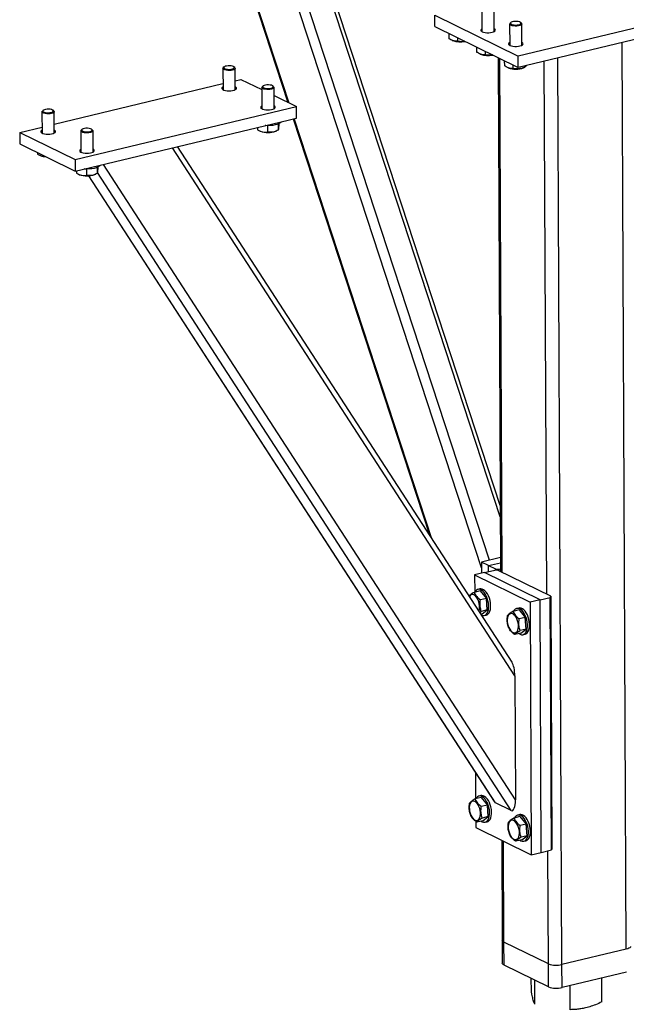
# Model space of a CAD drawing. Header units: millimetres. Extents: x 5 to 589, y 5 to 415.
# Tile 89 of 106: x 513 to 527, y 277 to 300. Entities that reach past the tile are written whole.
import ezdxf

# ---------------------------------------------------------------- set-up
doc = ezdxf.new("R2010")
doc.units = ezdxf.units.MM
doc.layers.add('TRAIT-FORT', color=4, linetype='Continuous', lineweight=25)

msp = doc.modelspace()

# ---------------------------------------------------------------- linework, layer by layer
at = {"layer": 'TRAIT-FORT', "color": 4, "linetype": 'Continuous', "lineweight": 25}
for p, q in [((517.47993, 303.32207), (519.06349, 298.48414)), ((519.09713, 298.46763), (517.51356, 303.30556)), ((523.59257, 287.59512), (518.62944, 302.75786)), ((523.78284, 287.77466), (518.92615, 302.61224)), ((524.03283, 288.79274), (519.67918, 302.09347)), ((524.03167, 289.05133), (519.76423, 302.0887)), ((523.60093, 300.63496), (523.60315, 300.13804)), ((523.88886, 300.13931), (523.88665, 300.63624)), ((522.50044, 300.52466), (524.44822, 299.56866)), ((522.50164, 300.25613), (522.50044, 300.52466)), ((524.27844, 300.35046), (524.25988, 300.33407)), ((527.97514, 300.41415), (524.44822, 299.56866)), ((524.52606, 300.33525), (524.50735, 300.35149)), ((522.50164, 300.25613), (524.44942, 299.30012)), ((524.25019, 300.31629), (524.25241, 299.81937)), ((527.97634, 300.14562), (524.44942, 299.30012)), ((524.53812, 299.82065), (524.5359, 300.31757)), ((522.82797, 300.09596), (522.82849, 299.97987)), ((522.9092, 299.93353), (522.91983, 299.9291)), ((523.02801, 299.99778), (523.02838, 299.91348)), ((526.97913, 278.67545), (526.88439, 299.88385)), ((523.47723, 299.77729), (523.47775, 299.6612)), ((523.67727, 299.67911), (523.67764, 299.59482)), ((523.55846, 299.61486), (523.56909, 299.61043)), ((523.98487, 299.52813), (524.03856, 287.50971)), ((524.07892, 287.4899), (524.02523, 299.50832)), ((524.12649, 299.45862), (524.12701, 299.34253)), ((524.44942, 299.30012), (524.44822, 299.56866)), ((525.11774, 286.98003), (525.06205, 299.44699)), ((525.47431, 278.31471), (525.37958, 299.52311)), ((517.54586, 299.27827), (517.54808, 298.78134)), ((517.57411, 299.31244), (517.55555, 299.29604)), ((517.82173, 299.29723), (517.80302, 299.31346)), ((517.83379, 298.78262), (517.83157, 299.27954)), ((524.20772, 299.29619), (524.21835, 299.29177)), ((524.32653, 299.36044), (524.3269, 299.27615)), ((524.5769, 299.29337), (524.60518, 299.30544)), ((524.59703, 299.33551), (524.59718, 299.30275)), ((517.83286, 298.9907), (517.96627, 299.02268)), ((517.96627, 299.02268), (518.45505, 298.78278)), ((513.60056, 297.97611), (517.54745, 298.92228)), ((518.45483, 298.83213), (518.45705, 298.33521)), ((518.48307, 298.8663), (518.46451, 298.84991)), ((518.73069, 298.85109), (518.71199, 298.86733)), ((518.74276, 298.33649), (518.74054, 298.83341)), ((518.74139, 298.64224), (519.26479, 298.38534)), ((513.31356, 298.26368), (513.31578, 297.76675)), ((513.34181, 298.29785), (513.32325, 298.28145)), ((513.58943, 298.28264), (513.57072, 298.29887)), ((513.60149, 297.76803), (513.59927, 298.26495)), ((514.09198, 297.14529), (519.26479, 298.38534)), ((519.26599, 298.11681), (519.26479, 298.38534)), ((514.09318, 296.87676), (519.26599, 298.11681)), ((519.18972, 298.09853), (522.37564, 288.36528)), ((522.43267, 288.27731), (519.21589, 298.1048)), ((512.79346, 297.78262), (513.31515, 297.90769)), ((514.22253, 297.81754), (514.22475, 297.32062)), ((514.25077, 297.85171), (514.23221, 297.83532)), ((514.49839, 297.8365), (514.47969, 297.85274)), ((514.51046, 297.3219), (514.50824, 297.81882)), ((518.35297, 297.89794), (518.35323, 297.83974)), ((518.40304, 297.81591), (518.42298, 297.80761)), ((518.58914, 297.93866), (518.5898, 297.78924)), ((518.78154, 297.80921), (518.80808, 297.82054)), ((518.83785, 297.97628), (518.83849, 297.83449)), ((518.85037, 297.98154), (518.8506, 297.93022)), ((512.79346, 297.78262), (514.09198, 297.14529)), ((512.79346, 297.78262), (512.79466, 297.51409)), ((512.79466, 297.51409), (514.09318, 296.87676)), ((524.37359, 285.07057), (516.36672, 297.42178)), ((524.30659, 285.38664), (516.48607, 297.4504)), ((513.2118, 297.30936), (513.21197, 297.27128)), ((513.26178, 297.24745), (513.28171, 297.23915)), ((514.09198, 297.14529), (514.09318, 296.87676)), ((514.12067, 296.88335), (514.12093, 296.82515)), ((514.35684, 296.92407), (514.3575, 296.77465)), ((514.60555, 296.96169), (514.60619, 296.8199)), ((514.61807, 296.96695), (514.6183, 296.91563)), ((524.38655, 282.16957), (514.75027, 297.03428)), ((514.17074, 296.80132), (514.19068, 296.79302)), ((514.39934, 296.76538), (523.88545, 282.13233)), ((523.91718, 282.1005), (514.41004, 296.76598)), ((514.54924, 296.79462), (514.57578, 296.80595)), ((524.2905, 281.91726), (514.61219, 296.8468)), ((524.03711, 287.83561), (523.59197, 287.7289)), ((523.59197, 287.7289), (523.59314, 287.46831)), ((523.75429, 287.64924), (523.59197, 287.7289)), ((523.75429, 287.64924), (524.03763, 287.71716)), ((523.66691, 287.486), (523.43179, 287.42963)), ((523.66691, 287.486), (523.90204, 287.54236)), ((524.96543, 286.84866), (523.66691, 287.486)), ((523.75429, 287.64924), (523.9166, 287.56957)), ((523.75492, 287.50709), (523.75429, 287.64924)), ((523.98153, 287.5377), (523.90204, 287.54236)), ((523.9166, 287.56957), (523.99609, 287.56491)), ((523.91673, 287.5415), (523.9166, 287.56957)), ((525.21512, 286.93223), (523.98153, 287.5377)), ((523.99609, 287.56491), (524.03827, 287.57502)), ((523.99609, 287.56491), (523.99625, 287.53048)), ((523.43179, 287.42963), (523.43359, 287.02633)), ((523.43179, 287.42963), (524.73031, 286.79229)), ((523.5611, 287.0569), (523.42013, 287.0231)), ((523.5557, 287.10259), (523.50867, 287.09132)), ((523.5611, 287.0569), (523.7083, 286.88228)), ((523.7083, 286.88228), (523.56733, 286.84849)), ((523.72914, 286.61108), (523.7083, 286.88228)), ((524.96543, 286.84866), (524.73031, 286.79229)), ((524.73031, 286.79229), (524.7567, 280.88462)), ((524.96543, 286.84866), (525.20056, 286.90503)), ((524.99182, 280.94099), (524.96543, 286.84866)), ((525.20056, 286.90503), (525.21512, 286.93223)), ((525.22695, 280.99735), (525.20056, 286.90503)), ((525.21512, 286.93223), (525.24151, 281.02456)), ((523.54984, 286.55398), (523.58818, 286.57729)), ((523.60278, 286.51449), (523.57912, 286.50882)), ((523.72914, 286.61108), (523.58818, 286.57729)), ((523.60278, 286.51449), (523.72914, 286.61108)), ((524.47006, 286.61076), (524.32909, 286.57697)), ((524.46466, 286.65646), (524.41764, 286.64519)), ((524.47006, 286.61076), (524.61727, 286.43615)), ((523.6552, 286.48007), (523.70223, 286.49134)), ((524.61727, 286.43615), (524.4763, 286.40236)), ((524.63811, 286.16495), (524.61727, 286.43615)), ((524.51174, 286.06836), (524.37077, 286.03457)), ((524.63811, 286.16495), (524.49714, 286.13116)), ((524.51174, 286.06836), (524.63811, 286.16495)), ((524.56417, 286.03393), (524.61119, 286.04521)), ((524.37359, 285.07057), (524.38655, 282.16957)), ((523.45247, 282.80024), (523.45518, 282.19278)), ((523.58269, 282.22334), (523.44172, 282.18955)), ((523.57729, 282.26904), (523.53026, 282.25777)), ((523.58269, 282.22334), (523.72989, 282.04873)), ((523.72989, 282.04873), (523.58892, 282.01494)), ((523.75074, 281.77753), (523.72989, 282.04873)), ((524.2905, 281.91726), (523.91718, 282.1005)), ((523.62437, 281.68094), (523.4834, 281.64715)), ((523.75074, 281.77753), (523.60977, 281.74374)), ((523.62437, 281.68094), (523.75074, 281.77753)), ((524.49165, 281.77721), (524.35068, 281.74342)), ((524.48625, 281.82291), (524.43923, 281.81164)), ((524.49165, 281.77721), (524.63886, 281.6026)), ((523.45752, 281.66824), (523.45818, 281.52196)), ((523.45818, 281.52196), (524.7567, 280.88462)), ((523.6768, 281.64652), (523.72382, 281.65779)), ((524.63886, 281.6026), (524.49789, 281.5688)), ((524.6597, 281.3314), (524.63886, 281.6026)), ((524.06664, 281.22331), (524.07708, 278.88729)), ((524.53334, 281.23481), (524.39237, 281.20101)), ((524.6597, 281.3314), (524.51873, 281.2976)), ((524.53334, 281.23481), (524.6597, 281.3314)), ((524.11754, 278.84322), (524.107, 281.2035)), ((524.58576, 281.20038), (524.63279, 281.21166)), ((524.99182, 280.94099), (525.22695, 280.99735)), ((525.24151, 281.02456), (525.22695, 280.99735)), ((524.7567, 280.88462), (524.99182, 280.94099)), ((525.15636, 278.33335), (525.14455, 280.9776)), ((524.07708, 278.88729), (524.07948, 278.35023)), ((525.15636, 278.33335), (524.11754, 278.84322)), ((524.11994, 278.30615), (524.11754, 278.84322)), ((526.97913, 278.67545), (525.47431, 278.31471)), ((525.15876, 277.79629), (524.11994, 278.30615)), ((525.15876, 277.79629), (525.15636, 278.33335)), ((525.47671, 277.77765), (525.47431, 278.31471)), ((524.7587, 277.69492), (524.75736, 277.9933)), ((526.98153, 278.13839), (525.47671, 277.77765)), ((526.40735, 277.44257), (526.40486, 278.00015)), ((524.84269, 277.38671), (524.84016, 277.95266)), ((525.66701, 277.26053), (525.6645, 277.82266))]:
    msp.add_line(p, q, dxfattribs=at)
at = {"layer": 'TRAIT-FORT', "color": 4, "linetype": 'Continuous', "lineweight": 25, "flags": 128}
for points in [[(524.52606, 300.33525), (524.53156, 300.32941), (524.53586, 300.31622), (524.52956, 300.30309), (524.51313, 300.29098), (524.48781, 300.28079), (524.45545, 300.27328), (524.41846, 300.26902), (524.37959, 300.2683), (524.34172, 300.27119), (524.30766, 300.27748), (524.27993, 300.28669), (524.26058, 300.29814), (524.25107, 300.31099), (524.25208, 300.32427), (524.25988, 300.33407)], [(524.47913, 300.36598), (524.44949, 300.37321), (524.41483, 300.3771), (524.37822, 300.37733), (524.34292, 300.37385), (524.31207, 300.36699), (524.28841, 300.35735), (524.27404, 300.34579), (524.27024, 300.33333), (524.27734, 300.32109), (524.29471, 300.31015), (524.32082, 300.30148), (524.35333, 300.29585), (524.38937, 300.29377), (524.42572, 300.29541), (524.45917, 300.30064), (524.48673, 300.30898), (524.50597, 300.31971), (524.51516, 300.33185), (524.51349, 300.34434), (524.50111, 300.35606), (524.47913, 300.36598)], [(523.60286, 300.20277), (523.58415, 300.18983), (523.57509, 300.17545), (523.57675, 300.16079), (523.58904, 300.14678), (523.61118, 300.13428), (523.64179, 300.1241), (523.67893, 300.11687), (523.72028, 300.11304), (523.76324, 300.11286), (523.80511, 300.11633), (523.84325, 300.12324)], [(523.84325, 300.12324), (523.87528, 300.13315), (523.89917, 300.14544), (523.91343, 300.15935), (523.91716, 300.17398), (523.91013, 300.18843), (523.89278, 300.20179), (523.88858, 300.20404)], [(524.25212, 299.8841), (524.23341, 299.87116), (524.22434, 299.85678), (524.22601, 299.84212), (524.2383, 299.82811), (524.26044, 299.81562), (524.29105, 299.80544), (524.32819, 299.7982), (524.36954, 299.79438), (524.4125, 299.79419), (524.45437, 299.79766), (524.49251, 299.80457)], [(524.49251, 299.80457), (524.52454, 299.81448), (524.54843, 299.82678), (524.56269, 299.84068), (524.56642, 299.85531), (524.55939, 299.86977), (524.54204, 299.88312), (524.53784, 299.88537)], [(517.82173, 299.29723), (517.8302, 299.28622), (517.83029, 299.27293), (517.81988, 299.26009), (517.79974, 299.24864), (517.77137, 299.23943), (517.73687, 299.23316), (517.6988, 299.23027), (517.65998, 299.231), (517.62329, 299.23527), (517.59145, 299.24278), (517.56683, 299.25297), (517.55125, 299.26509), (517.54586, 299.27823), (517.55107, 299.29142), (517.55555, 299.29604)], [(517.63186, 299.33469), (517.60227, 299.3272), (517.58035, 299.3171), (517.56805, 299.30527), (517.56647, 299.29276), (517.57575, 299.2807), (517.59505, 299.27015), (517.62267, 299.26204), (517.65615, 299.25711), (517.69251, 299.25578), (517.72854, 299.25817), (517.76101, 299.26408), (517.78706, 299.27298), (517.80436, 299.28407), (517.81138, 299.29637), (517.80749, 299.3088), (517.79304, 299.32023), (517.76931, 299.32967), (517.73842, 299.33626), (517.7031, 299.33943), (517.66649, 299.33889), (517.63186, 299.33469)], [(517.54779, 298.84607), (517.53749, 298.83994), (517.52323, 298.82604), (517.51949, 298.8114), (517.52653, 298.79695), (517.54388, 298.78359), (517.57046, 298.77217), (517.60461, 298.76339), (517.64417, 298.75782), (517.68666, 298.7558), (517.72941, 298.75745), (517.76973, 298.76268), (517.8051, 298.77116), (517.83328, 298.78235), (517.8525, 298.79555), (517.86157, 298.80994), (517.85991, 298.8246), (517.84762, 298.83861), (517.8335, 298.84735)], [(518.73069, 298.85109), (518.73916, 298.84008), (518.73925, 298.8268), (518.72884, 298.81395), (518.70871, 298.8025), (518.68033, 298.7933), (518.64583, 298.78702), (518.60776, 298.78414), (518.56894, 298.78486), (518.53225, 298.78914), (518.50042, 298.79665), (518.4758, 298.80684), (518.46021, 298.81895), (518.45483, 298.83209), (518.46003, 298.84528), (518.46451, 298.84991)], [(518.54082, 298.88855), (518.51123, 298.88107), (518.48931, 298.87096), (518.47702, 298.85913), (518.47544, 298.84663), (518.48471, 298.83456), (518.50401, 298.82401), (518.53163, 298.81591), (518.56511, 298.81097), (518.60148, 298.80964), (518.6375, 298.81204), (518.66998, 298.81795), (518.69602, 298.82684), (518.71332, 298.83793), (518.72034, 298.85024), (518.71645, 298.86266), (518.702, 298.8741), (518.67827, 298.88353), (518.64738, 298.89013), (518.61206, 298.89329), (518.57546, 298.89275), (518.54082, 298.88855)], [(513.58943, 298.28264), (513.5979, 298.27163), (513.59799, 298.25834), (513.58758, 298.2455), (513.56744, 298.23405), (513.53907, 298.22484), (513.50457, 298.21857), (513.4665, 298.21568), (513.42768, 298.21641), (513.39099, 298.22068), (513.35915, 298.22819), (513.33453, 298.23838), (513.31895, 298.2505), (513.31356, 298.26364), (513.31877, 298.27683), (513.32325, 298.28145)], [(513.39956, 298.3201), (513.36997, 298.31261), (513.34805, 298.30251), (513.33575, 298.29068), (513.33417, 298.27817), (513.34345, 298.26611), (513.36275, 298.25556), (513.39037, 298.24745), (513.42385, 298.24252), (513.46021, 298.24119), (513.49624, 298.24358), (513.52871, 298.24949), (513.55476, 298.25839), (513.57206, 298.26948), (513.57908, 298.28178), (513.57519, 298.29421), (513.56074, 298.30564), (513.53701, 298.31508), (513.50612, 298.32167), (513.4708, 298.32484), (513.43419, 298.3243), (513.39956, 298.3201)], [(518.45676, 298.39994), (518.44645, 298.39381), (518.43219, 298.37991), (518.42846, 298.36527), (518.43549, 298.35082), (518.45284, 298.33746), (518.47943, 298.32603), (518.51357, 298.31726), (518.55313, 298.31168), (518.59562, 298.30966), (518.63837, 298.31132), (518.6787, 298.31655), (518.71406, 298.32503), (518.74224, 298.33622), (518.76147, 298.34942), (518.77054, 298.3638), (518.76887, 298.37846), (518.75658, 298.39248), (518.74247, 298.40121)], [(518.91232, 298.03203), (518.90105, 298.015), (518.87942, 297.99715), (518.84885, 297.98086), (518.81032, 297.96667), (518.76507, 297.95503), (518.71455, 297.9463), (518.66038, 297.94079), (518.60432, 297.93865), (518.54816, 297.93996), (518.53244, 297.94096)], [(513.31549, 297.83148), (513.30519, 297.82535), (513.29093, 297.81145), (513.28719, 297.79681), (513.29423, 297.78236), (513.31158, 297.769), (513.33816, 297.75758), (513.37231, 297.7488), (513.41187, 297.74323), (513.45436, 297.74121), (513.49711, 297.74286), (513.53743, 297.74809), (513.5728, 297.75657), (513.60098, 297.76776), (513.6202, 297.78096), (513.62927, 297.79535), (513.62761, 297.81), (513.61532, 297.82402), (513.6012, 297.83276)], [(514.49839, 297.8365), (514.50686, 297.82549), (514.50695, 297.81221), (514.49654, 297.79936), (514.47641, 297.78791), (514.44803, 297.77871), (514.41353, 297.77243), (514.37546, 297.76955), (514.33664, 297.77027), (514.29995, 297.77455), (514.26812, 297.78206), (514.2435, 297.79225), (514.22791, 297.80436), (514.22253, 297.8175), (514.22773, 297.83069), (514.23221, 297.83532)], [(514.30852, 297.87396), (514.27893, 297.86648), (514.25701, 297.85637), (514.24472, 297.84454), (514.24314, 297.83204), (514.25241, 297.81997), (514.27171, 297.80942), (514.29933, 297.80132), (514.33281, 297.79638), (514.36918, 297.79505), (514.4052, 297.79745), (514.43768, 297.80336), (514.46372, 297.81225), (514.48102, 297.82334), (514.48804, 297.83565), (514.48415, 297.84807), (514.4697, 297.85951), (514.44597, 297.86894), (514.41508, 297.87554), (514.37976, 297.8787), (514.34316, 297.87816), (514.30852, 297.87396)], [(514.22446, 297.38535), (514.21415, 297.37922), (514.19989, 297.36532), (514.19616, 297.35068), (514.20319, 297.33623), (514.22054, 297.32287), (514.24713, 297.31144), (514.28127, 297.30267), (514.32083, 297.29709), (514.36332, 297.29507), (514.40607, 297.29673), (514.4464, 297.30196), (514.48176, 297.31044), (514.50994, 297.32163), (514.52917, 297.33483), (514.53824, 297.34921), (514.53657, 297.36387), (514.52428, 297.37789), (514.51017, 297.38662)], [(514.68002, 297.01744), (514.66875, 297.00041), (514.64712, 296.98256), (514.61655, 296.96627), (514.57802, 296.95208), (514.53277, 296.94043), (514.48225, 296.93171), (514.42808, 296.9262), (514.37202, 296.92406), (514.31586, 296.92537), (514.30014, 296.92637)], [(523.53145, 286.58236), (523.53256, 286.58511), (523.54303, 286.62163), (523.54802, 286.6636), (523.54729, 286.70918), (523.54089, 286.75638), (523.52909, 286.80313), (523.5124, 286.8474), (523.49156, 286.88725), (523.46747, 286.92094), (523.4412, 286.94699), (523.41388, 286.96427), (523.38671, 286.97201), (523.36088, 286.96989), (523.33753, 286.958), (523.31765, 286.93685), (523.30987, 286.92415)], [(523.59425, 286.48547), (523.61701, 286.47907), (523.64771, 286.47861), (523.67629, 286.48802), (523.70184, 286.507), (523.72354, 286.53493), (523.74068, 286.57093), (523.75273, 286.61383), (523.75928, 286.66225), (523.76013, 286.71464), (523.75526, 286.76932), (523.74482, 286.82452), (523.72914, 286.87847), (523.70873, 286.92944), (523.68424, 286.97579), (523.65647, 287.01603), (523.6263, 287.04887), (523.5947, 287.07325), (523.5627, 287.08839), (523.53131, 287.09379), (523.50155, 287.0893), (523.47437, 287.07505), (523.45066, 287.05149), (523.43477, 287.02661)], [(523.70223, 286.49134), (523.72332, 286.49929), (523.74887, 286.51827), (523.77056, 286.54621), (523.78771, 286.5822), (523.79975, 286.6251), (523.80631, 286.67353), (523.80716, 286.72592), (523.80229, 286.78059), (523.79184, 286.83579), (523.77616, 286.88974), (523.75575, 286.94071), (523.73126, 286.98706), (523.70349, 287.02731), (523.67332, 287.06014), (523.64173, 287.08452), (523.60972, 287.09966), (523.57834, 287.10507), (523.5557, 287.10259)], [(524.19637, 286.33716), (524.20277, 286.28996), (524.21457, 286.24321), (524.23126, 286.19894), (524.2521, 286.15909), (524.27619, 286.1254), (524.30246, 286.09935), (524.32978, 286.08208), (524.35695, 286.07433), (524.38278, 286.07645), (524.40614, 286.08834), (524.42601, 286.10949), (524.44152, 286.13897), (524.452, 286.1755), (524.45698, 286.21746), (524.45626, 286.26304), (524.44985, 286.31024), (524.43805, 286.357), (524.42136, 286.40127), (524.40052, 286.44112), (524.37644, 286.4748), (524.35016, 286.50085), (524.32284, 286.51813), (524.29568, 286.52588), (524.26985, 286.52376), (524.24649, 286.51186), (524.22662, 286.49072), (524.2111, 286.46124), (524.20063, 286.42471), (524.19564, 286.38274), (524.19637, 286.33716)], [(524.46896, 286.0581), (524.49415, 286.04325), (524.52598, 286.03293), (524.55667, 286.03247), (524.58526, 286.04188), (524.61081, 286.06086), (524.6325, 286.0888), (524.64965, 286.1248), (524.66169, 286.1677), (524.66824, 286.21612), (524.6691, 286.26851), (524.66422, 286.32318), (524.65378, 286.37838), (524.6381, 286.43234), (524.61769, 286.48331), (524.5932, 286.52966), (524.56543, 286.5699), (524.53526, 286.60274), (524.50367, 286.62711), (524.47166, 286.64225), (524.44027, 286.64766), (524.41051, 286.64316), (524.38334, 286.62891), (524.35962, 286.60536), (524.34373, 286.58048)], [(524.61119, 286.04521), (524.63228, 286.05316), (524.65783, 286.07214), (524.67953, 286.10007), (524.69667, 286.13607), (524.70872, 286.17897), (524.71527, 286.22739), (524.71612, 286.27978), (524.71125, 286.33446), (524.7008, 286.38966), (524.68513, 286.44361), (524.66471, 286.49458), (524.64023, 286.54093), (524.61245, 286.58117), (524.58229, 286.61401), (524.55069, 286.63839), (524.51869, 286.65352), (524.4873, 286.65893), (524.46466, 286.65646)], [(523.30899, 281.94975), (523.3154, 281.90255), (523.3272, 281.85579), (523.34389, 281.81152), (523.36473, 281.77167), (523.38882, 281.73799), (523.41509, 281.71194), (523.44241, 281.69466), (523.46958, 281.68691), (523.4954, 281.68903), (523.51876, 281.70093), (523.53863, 281.72208), (523.55415, 281.75156), (523.56463, 281.78808), (523.56961, 281.83005), (523.56889, 281.87563), (523.56248, 281.92283), (523.55068, 281.96958), (523.53399, 282.01385), (523.51315, 282.0537), (523.48906, 282.08739), (523.46279, 282.11344), (523.43547, 282.13071), (523.4083, 282.13846), (523.38248, 282.13634), (523.35912, 282.12445), (523.33925, 282.1033), (523.32373, 282.07382), (523.31325, 282.0373), (523.30827, 281.99533), (523.30899, 281.94975)], [(523.58159, 281.67069), (523.60678, 281.65583), (523.63861, 281.64552), (523.6693, 281.64506), (523.69788, 281.65447), (523.72343, 281.67345), (523.74513, 281.70138), (523.76228, 281.73738), (523.77432, 281.78028), (523.78087, 281.8287), (523.78173, 281.88109), (523.77685, 281.93577), (523.76641, 281.99097), (523.75073, 282.04492), (523.73032, 282.09589), (523.70583, 282.14224), (523.67806, 282.18248), (523.64789, 282.21532), (523.61629, 282.2397), (523.58429, 282.25483), (523.5529, 282.26024), (523.52314, 282.25575), (523.49597, 282.2415), (523.47225, 282.21794), (523.45636, 282.19306)], [(523.72382, 281.65779), (523.74491, 281.66574), (523.77046, 281.68472), (523.79216, 281.71266), (523.8093, 281.74865), (523.82134, 281.79155), (523.8279, 281.83997), (523.82875, 281.89237), (523.82388, 281.94704), (523.81343, 282.00224), (523.79775, 282.05619), (523.77734, 282.10716), (523.75286, 282.15351), (523.72508, 282.19375), (523.69491, 282.22659), (523.66332, 282.25097), (523.63131, 282.26611), (523.59993, 282.27152), (523.57729, 282.26904)], [(524.21796, 281.50361), (524.22436, 281.45641), (524.23617, 281.40966), (524.25285, 281.36539), (524.2737, 281.32554), (524.29778, 281.29185), (524.32406, 281.2658), (524.35137, 281.24853), (524.37854, 281.24078), (524.40437, 281.2429), (524.42773, 281.25479), (524.4476, 281.27594), (524.46311, 281.30542), (524.47359, 281.34194), (524.47858, 281.38391), (524.47785, 281.42949), (524.47145, 281.47669), (524.45964, 281.52345), (524.44295, 281.56772), (524.42211, 281.60757), (524.39803, 281.64125), (524.37175, 281.6673), (524.34443, 281.68458), (524.31727, 281.69233), (524.29144, 281.69021), (524.26808, 281.67831), (524.24821, 281.65716), (524.2327, 281.62768), (524.22222, 281.59116), (524.21723, 281.54919), (524.21796, 281.50361)], [(524.49055, 281.22455), (524.51575, 281.20969), (524.54757, 281.19938), (524.57827, 281.19892), (524.60685, 281.20833), (524.6324, 281.22731), (524.65409, 281.25525), (524.67124, 281.29125), (524.68328, 281.33414), (524.68984, 281.38257), (524.69069, 281.43496), (524.68582, 281.48963), (524.67537, 281.54483), (524.65969, 281.59878), (524.63928, 281.64976), (524.61479, 281.69611), (524.58702, 281.73635), (524.55685, 281.76918), (524.52526, 281.79356), (524.49325, 281.8087), (524.46186, 281.81411), (524.43211, 281.80961), (524.40493, 281.79536), (524.38121, 281.77181), (524.36532, 281.74693)], [(524.63279, 281.21166), (524.65387, 281.21961), (524.67942, 281.23859), (524.70112, 281.26652), (524.71827, 281.30252), (524.73031, 281.34542), (524.73686, 281.39384), (524.73771, 281.44623), (524.73284, 281.5009), (524.7224, 281.5561), (524.70672, 281.61006), (524.68631, 281.66103), (524.66182, 281.70738), (524.63405, 281.74762), (524.60388, 281.78046), (524.57228, 281.80484), (524.54028, 281.81997), (524.50889, 281.82538), (524.48625, 281.82291)], [(524.11754, 278.84322), (524.09583, 278.85652), (524.08217, 278.87104), (524.0771, 278.88622), (524.07708, 278.88729)], [(524.11754, 278.84322), (524.09583, 278.85652), (524.08217, 278.87104), (524.0771, 278.88622), (524.07708, 278.88729)], [(527.07785, 278.7402), (527.07411, 278.726), (527.06175, 278.71124), (527.04123, 278.69756), (527.01333, 278.68547), (526.97913, 278.67545)], [(524.11994, 278.30615), (524.09822, 278.31945), (524.08457, 278.33398), (524.0795, 278.34916), (524.07948, 278.35023)]]:
    msp.add_lwpolyline(points, dxfattribs=at)
at = {"layer": 'TRAIT-FORT', "color": 4, "linetype": 'Continuous', "lineweight": 25}
for centre, radius, start, end in [((523.099, 300.4638), 0.56392, 251.474601, 280.982045), ((523.74826, 300.14513), 0.56392, 251.474601, 280.982045), ((524.39536, 299.80035), 0.53851, 250.809783, 289.702094), ((518.59999, 298.31621), 0.53853, 250.810619, 289.701259), ((513.43098, 297.63563), 0.42364, 249.369376, 267.029129), ((514.36769, 297.30162), 0.53853, 250.810619, 289.701259), ((525.34569, 278.84167), 0.54244, 249.57226, 283.717287), ((525.34808, 278.30461), 0.54244, 249.57226, 283.717287)]:
    msp.add_arc(centre, radius, start, end, dxfattribs=at)
for centre, start_param, end_param in [((524.2762, 285.11837), 4.53529948, 5.77505952), ((524.28916, 282.21737), 2.96450316, 4.53529948), ((523.91583, 282.4006), 2.63346687, 2.96450316)]:
    msp.add_ellipse(centre, major_axis=(-0.01848, 0.30383), ratio=0.3147463, start_param=start_param, end_param=end_param, dxfattribs=at)
for points, knots in [([(523.02838, 299.91348), (523.00299, 299.91377), (522.96099, 299.91425), (522.89997, 299.93577), (522.85889, 299.95876), (522.83524, 299.97518), (522.82849, 299.97987)], [0, 0, 0, 0, 0.385549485, 0.637641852, 0.896546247, 1, 1, 1, 1]), ([(523.20045, 299.91314), (523.18498, 299.91016), (523.14852, 299.90313), (523.09038, 299.90408), (523.04918, 299.91033), (523.02838, 299.91348)], [0, 0, 0, 0, 0.26749691, 0.63039232, 1, 1, 1, 1]), ([(523.67764, 299.59482), (523.65225, 299.59511), (523.61025, 299.59559), (523.54923, 299.6171), (523.50815, 299.6401), (523.4845, 299.65651), (523.47775, 299.6612)], [0, 0, 0, 0, 0.385549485, 0.637641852, 0.896546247, 1, 1, 1, 1]), ([(523.84971, 299.59447), (523.83424, 299.59149), (523.79778, 299.58446), (523.73964, 299.58542), (523.69844, 299.59166), (523.67764, 299.59482)], [0, 0, 0, 0, 0.26749691, 0.63039232, 1, 1, 1, 1]), ([(524.3269, 299.27615), (524.30151, 299.27644), (524.25951, 299.27692), (524.19849, 299.29843), (524.15741, 299.32143), (524.13376, 299.33785), (524.12701, 299.34253)], [0, 0, 0, 0, 0.385549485, 0.637641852, 0.896546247, 1, 1, 1, 1]), ([(524.59718, 299.30275), (524.57374, 299.29456), (524.52637, 299.27798), (524.45613, 299.26671), (524.38893, 299.26649), (524.34771, 299.27291), (524.3269, 299.27615)], [0, 0, 0, 0, 0.26460494, 0.53494775, 0.76534313, 1, 1, 1, 1]), ([(524.59718, 299.30275), (524.60331, 299.30504), (524.6157, 299.30967), (524.63141, 299.3253), (524.64061, 299.34163), (524.64343, 299.34663)], [0, 0, 0, 0, 0.40436126, 0.81749095, 1, 1, 1, 1]), ([(518.35323, 297.83974), (518.37379, 297.82947), (518.41535, 297.8087), (518.47688, 297.79122), (518.53564, 297.78506), (518.57164, 297.78784), (518.5898, 297.78924)], [0, 0, 0, 0, 0.26460494, 0.53494775, 0.76534313, 1, 1, 1, 1]), ([(518.83849, 297.83449), (518.80688, 297.82057), (518.75461, 297.79756), (518.67871, 297.78501), (518.62761, 297.78508), (518.5982, 297.78832), (518.5898, 297.78924)], [0, 0, 0, 0, 0.38554949, 0.63764185, 0.89654625, 1, 1, 1, 1]), ([(518.8506, 297.93022), (518.84957, 297.91602), (518.8475, 297.88732), (518.84437, 297.85808), (518.84133, 297.84068), (518.83944, 297.83656), (518.83849, 297.83449)], [0, 0, 0, 0, 0.26460494, 0.53494775, 0.76534313, 1, 1, 1, 1]), ([(513.21197, 297.27128), (513.23253, 297.26096), (513.27411, 297.24011), (513.33552, 297.2233), (513.37693, 297.21743), (513.39595, 297.21838), (513.39705, 297.21843)], [0, 0, 0, 0, 0.339471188, 0.686303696, 0.981886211, 1, 1, 1, 1]), ([(514.6183, 296.91563), (514.61727, 296.90143), (514.6152, 296.87273), (514.61207, 296.84349), (514.60903, 296.82609), (514.60714, 296.82197), (514.60619, 296.8199)], [0, 0, 0, 0, 0.26460494, 0.53494775, 0.76534313, 1, 1, 1, 1]), ([(514.12093, 296.82515), (514.14149, 296.81487), (514.18305, 296.79411), (514.24458, 296.77663), (514.30334, 296.77047), (514.33934, 296.77325), (514.3575, 296.77465)], [0, 0, 0, 0, 0.26460494, 0.53494775, 0.76534313, 1, 1, 1, 1]), ([(514.60619, 296.8199), (514.57458, 296.80598), (514.52231, 296.78297), (514.44641, 296.77042), (514.39531, 296.77049), (514.3659, 296.77373), (514.3575, 296.77465)], [0, 0, 0, 0, 0.38554949, 0.63764185, 0.89654625, 1, 1, 1, 1]), ([(523.42013, 287.0231), (523.40399, 287.01348), (523.37136, 286.99402), (523.33492, 286.96806), (523.31257, 286.9488), (523.30476, 286.93934), (523.30211, 286.93613)], [0, 0, 0, 0, 0.29940713, 0.6053068, 0.86600495, 1, 1, 1, 1]), ([(523.42013, 287.0231), (523.42775, 287.00671), (523.44315, 286.97357), (523.47761, 286.92726), (523.51979, 286.88521), (523.55139, 286.86081), (523.56733, 286.84849)], [0, 0, 0, 0, 0.26460494, 0.53494775, 0.76534313, 1, 1, 1, 1]), ([(523.58818, 286.57729), (523.57838, 286.61008), (523.56218, 286.66432), (523.55692, 286.74735), (523.56084, 286.805), (523.56589, 286.83883), (523.56733, 286.84849)], [0, 0, 0, 0, 0.38554949, 0.63764185, 0.89654625, 1, 1, 1, 1]), ([(524.32909, 286.57697), (524.31297, 286.56735), (524.28037, 286.5479), (524.2437, 286.52188), (524.2179, 286.49921), (524.20781, 286.48669), (524.20273, 286.48038)], [0, 0, 0, 0, 0.26460494, 0.53494775, 0.76534312, 1, 1, 1, 1]), ([(524.32909, 286.57697), (524.33671, 286.56058), (524.35212, 286.52744), (524.38657, 286.48113), (524.42876, 286.43908), (524.46035, 286.41467), (524.4763, 286.40236)], [0, 0, 0, 0, 0.26460494, 0.53494775, 0.76534313, 1, 1, 1, 1]), ([(524.22357, 286.20918), (524.21377, 286.24197), (524.19758, 286.29621), (524.19231, 286.37924), (524.19623, 286.43689), (524.20128, 286.47072), (524.20273, 286.48038)], [0, 0, 0, 0, 0.38554949, 0.63764185, 0.89654625, 1, 1, 1, 1]), ([(524.49714, 286.13116), (524.48735, 286.16395), (524.47115, 286.21818), (524.46588, 286.30122), (524.46981, 286.35887), (524.47486, 286.3927), (524.4763, 286.40236)], [0, 0, 0, 0, 0.38554949, 0.63764185, 0.89654625, 1, 1, 1, 1]), ([(524.37077, 286.03457), (524.35284, 286.04849), (524.31659, 286.07663), (524.2745, 286.12111), (524.24352, 286.16584), (524.23026, 286.19464), (524.22357, 286.20918)], [0, 0, 0, 0, 0.26460494, 0.53494775, 0.76534313, 1, 1, 1, 1]), ([(524.37077, 286.03457), (524.37659, 286.04171), (524.38834, 286.05616), (524.41737, 286.08036), (524.45438, 286.10571), (524.4828, 286.12262), (524.49714, 286.13116)], [0, 0, 0, 0, 0.26460494, 0.53494775, 0.76534313, 1, 1, 1, 1]), ([(523.44172, 282.18955), (523.42559, 282.17993), (523.393, 282.16048), (523.35633, 282.13446), (523.33053, 282.1118), (523.32044, 282.09928), (523.31535, 282.09296)], [0, 0, 0, 0, 0.26460494, 0.53494775, 0.76534312, 1, 1, 1, 1]), ([(523.44172, 282.18955), (523.44934, 282.17316), (523.46475, 282.14002), (523.4992, 282.09371), (523.54138, 282.05166), (523.57298, 282.02725), (523.58892, 282.01494)], [0, 0, 0, 0, 0.26460494, 0.53494775, 0.76534313, 1, 1, 1, 1]), ([(523.3362, 281.82176), (523.3264, 281.85455), (523.3102, 281.90879), (523.30494, 281.99182), (523.30886, 282.04947), (523.31391, 282.0833), (523.31535, 282.09296)], [0, 0, 0, 0, 0.38554949, 0.63764185, 0.89654625, 1, 1, 1, 1]), ([(523.60977, 281.74374), (523.59997, 281.77653), (523.58378, 281.83077), (523.57851, 281.9138), (523.58243, 281.97145), (523.58748, 282.00528), (523.58892, 282.01494)], [0, 0, 0, 0, 0.38554949, 0.63764185, 0.89654625, 1, 1, 1, 1]), ([(523.4834, 281.64715), (523.46547, 281.66107), (523.42922, 281.68921), (523.38713, 281.73369), (523.35615, 281.77843), (523.34289, 281.80723), (523.3362, 281.82176)], [0, 0, 0, 0, 0.26460494, 0.53494775, 0.76534313, 1, 1, 1, 1]), ([(523.4834, 281.64715), (523.48921, 281.6543), (523.50096, 281.66875), (523.53, 281.69294), (523.567, 281.71829), (523.59543, 281.7352), (523.60977, 281.74374)], [0, 0, 0, 0, 0.26460494, 0.53494775, 0.76534313, 1, 1, 1, 1]), ([(524.35068, 281.74342), (524.33456, 281.7338), (524.30196, 281.71435), (524.2653, 281.68832), (524.23949, 281.66566), (524.22941, 281.65314), (524.22432, 281.64683)], [0, 0, 0, 0, 0.26460494, 0.53494775, 0.76534312, 1, 1, 1, 1]), ([(524.35068, 281.74342), (524.3583, 281.72702), (524.37371, 281.69389), (524.40817, 281.64758), (524.45035, 281.60552), (524.48194, 281.58112), (524.49789, 281.5688)], [0, 0, 0, 0, 0.26460494, 0.53494775, 0.76534313, 1, 1, 1, 1]), ([(524.24516, 281.37563), (524.23537, 281.40842), (524.21917, 281.46265), (524.2139, 281.54569), (524.21783, 281.60334), (524.22288, 281.63717), (524.22432, 281.64683)], [0, 0, 0, 0, 0.38554949, 0.63764185, 0.89654625, 1, 1, 1, 1]), ([(524.51873, 281.2976), (524.50894, 281.3304), (524.49274, 281.38463), (524.48747, 281.46767), (524.4914, 281.52532), (524.49645, 281.55915), (524.49789, 281.5688)], [0, 0, 0, 0, 0.38554949, 0.63764185, 0.89654625, 1, 1, 1, 1]), ([(524.39237, 281.20101), (524.37443, 281.21493), (524.33818, 281.24307), (524.2961, 281.28756), (524.26511, 281.33229), (524.25185, 281.36109), (524.24516, 281.37563)], [0, 0, 0, 0, 0.26460494, 0.53494775, 0.76534313, 1, 1, 1, 1]), ([(524.39237, 281.20101), (524.39818, 281.20816), (524.40993, 281.22261), (524.43897, 281.24681), (524.47597, 281.27216), (524.50439, 281.28907), (524.51873, 281.2976)], [0, 0, 0, 0, 0.26460494, 0.53494775, 0.76534313, 1, 1, 1, 1]), ([(524.84269, 277.38671), (524.83713, 277.39676), (524.8266, 277.4158), (524.81105, 277.45832), (524.7972, 277.50695), (524.78432, 277.56184), (524.77179, 277.62249), (524.7632, 277.66999), (524.7587, 277.69492)], [0, 0, 0, 0, 0.20206835, 0.38269984, 0.55531458, 0.69299169, 0.83889419, 1, 1, 1, 1]), ([(526.40735, 277.44257), (526.35798, 277.4199), (526.26448, 277.37696), (526.12691, 277.32834), (526.00477, 277.29609), (525.89145, 277.27596), (525.78152, 277.26385), (525.70642, 277.26167), (525.66701, 277.26053)], [0, 0, 0, 0, 0.20206835, 0.38269984, 0.55531458, 0.69299169, 0.83889419, 1, 1, 1, 1])]:
    msp.add_open_spline(points, degree=3, knots=knots, dxfattribs=at)

doc.saveas('drawing.dxf')
